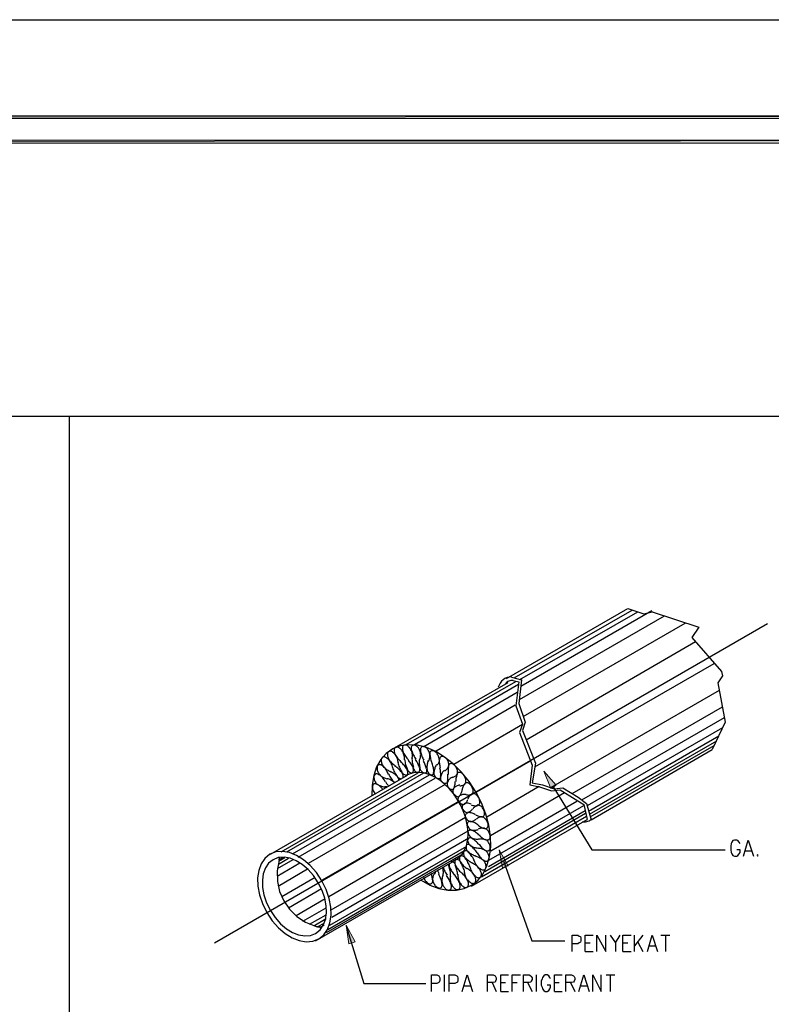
# Model space of a CAD drawing. Header units: millimetres. Extents: x 0 to 420, y 0 to 297.
# Tile 36 of 39: x 233 to 294, y 216 to 297. Entities that reach past the tile are written whole.
import ezdxf

# ---------------------------------------------------------------- set-up
doc = ezdxf.new("R2010")
doc.units = ezdxf.units.MM
doc.layers.add('FILL_000000', color=7, linetype='Continuous')
doc.layers.add('LINE_000000', color=7, linetype='Continuous')

msp = doc.modelspace()

# ---------------------------------------------------------------- hatches: boundary and pattern name
at = {"layer": 'FILL_000000'}
h = msp.add_hatch(color=7, dxfattribs=at)
h.dxf.hatch_style = 1
h.paths.add_polyline_path([(412.284, 289.052), (17.653, 288.84), (17.399, 289.052), (412.284, 289.052)])
h = msp.add_hatch(color=7, dxfattribs=at)
h.dxf.hatch_style = 1
h.paths.add_polyline_path([(412.073, 288.84), (412.284, 289.052), (17.653, 288.84), (412.073, 288.84)])
h = msp.add_hatch(color=7, dxfattribs=at)
h.dxf.hatch_style = 1
h.paths.add_polyline_path([(363.178, 287.062), (19.643, 286.808), (19.431, 287.062), (363.178, 287.062)])
h = msp.add_hatch(color=7, dxfattribs=at)
h.dxf.hatch_style = 1
h.paths.add_polyline_path([(363.178, 286.808), (363.178, 287.062), (19.643, 286.808), (363.178, 286.808)])
h = msp.add_hatch(color=7, dxfattribs=at)
h.dxf.hatch_style = 1
h.paths.add_polyline_path([(276.225, 233.934), (276.648, 234.188), (275.632, 235.331), (276.225, 233.934)])
h = msp.add_hatch(color=7, dxfattribs=at)
h.dxf.hatch_style = 1
h.paths.add_polyline_path([(272.246, 227.415), (272.711, 227.584), (271.992, 228.896), (272.246, 227.415)])
h = msp.add_hatch(color=7, dxfattribs=at)
h.dxf.hatch_style = 1
h.paths.add_polyline_path([(259.673, 221.192), (260.181, 221.361), (259.461, 222.716), (259.673, 221.192)])

# ---------------------------------------------------------------- linework, layer by layer
at = {"layer": 'LINE_000000', "lineweight": 25}
for p, q in [((236.77, 264.414), (236.77, 34.417)), ((272.584, 242.951), (282.533, 248.666)), ((273.219, 242.993), (282.871, 248.539)), ((273.643, 241.215), (285.538, 248.073)), ((273.685, 242.866), (283.337, 248.412)), ((273.77, 242.316), (284.48, 248.497)), ((284.522, 248.412), (288.332, 247.142)), ((248.666, 221.276), (293.963, 247.438)), ((273.939, 239.818), (287.232, 247.481)), ((288.332, 247.142), (287.782, 246.295)), ((287.782, 246.295), (290.195, 243.501)), ((274.193, 237.913), (288.078, 245.957)), ((274.913, 235.712), (289.602, 244.179)), ((273.008, 243.036), (273.812, 242.824)), ((263.229, 237.151), (272.711, 242.612)), ((264.372, 237.532), (273.346, 242.697)), ((265.049, 237.532), (273.558, 242.485)), ((273.135, 242.782), (273.6, 242.655)), ((273.6, 242.655), (273.346, 240.707)), ((273.812, 242.824), (273.6, 240.877)), ((265.811, 237.363), (273.473, 241.808)), ((276.225, 234.019), (290.026, 241.977)), ((266.827, 237.024), (273.304, 240.792)), ((273.6, 240.877), (274.108, 239.353)), ((277.961, 233.511), (290.28, 240.623)), ((278.765, 233.003), (290.449, 239.734)), ((268.266, 235.924), (273.897, 239.183)), ((274.108, 239.353), (273.897, 238.675)), ((279.231, 232.537), (290.322, 238.929)), ((273.643, 238.506), (274.701, 235.839)), ((273.897, 238.675), (274.955, 236.008)), ((279.315, 232.071), (289.983, 238.252)), ((279.4, 231.817), (289.814, 237.829)), ((279.442, 231.606), (289.602, 237.448)), ((279.527, 231.352), (289.433, 237.109)), ((270.129, 233.638), (274.532, 236.178)), ((274.955, 236.008), (274.701, 234.4)), ((264.456, 234.992), (253.238, 228.515)), ((254.127, 228.727), (265.345, 235.204)), ((254.593, 228.727), (265.811, 235.204)), ((255.058, 228.558), (266.277, 235.035)), ((255.524, 228.304), (266.742, 234.781)), ((256.371, 227.796), (267.589, 234.273)), ((270.976, 231.606), (275.251, 234.103)), ((274.701, 234.4), (275.548, 234.23)), ((275.294, 234.061), (276.267, 233.722)), ((275.548, 234.23), (276.479, 233.892)), ((276.394, 234.103), (279.569, 228.896)), ((271.272, 230.082), (277.326, 233.595)), ((276.267, 233.722), (276.987, 233.807)), ((276.479, 233.892), (277.199, 233.976)), ((276.987, 233.807), (278.215, 233.045)), ((277.199, 233.976), (278.469, 233.214)), ((278.469, 233.214), (279.146, 232.706)), ((257.514, 226.441), (268.732, 232.918)), ((271.145, 228.05), (278.934, 232.537)), ((271.314, 228.812), (278.342, 232.876)), ((279.146, 232.706), (279.527, 231.352)), ((270.552, 226.695), (279.146, 231.648)), ((270.806, 227.118), (279.061, 231.902)), ((271.103, 227.542), (279.019, 232.114)), ((258.022, 225.086), (269.24, 231.563)), ((269.706, 225.933), (279.188, 231.394)), ((258.233, 223.986), (269.452, 230.463)), ((258.106, 222.716), (269.325, 229.193)), ((258.276, 223.393), (269.494, 229.87)), ((257.852, 222.123), (269.071, 228.6)), ((257.937, 222.377), (269.155, 228.854)), ((279.569, 228.896), (290.491, 228.896)), ((292.142, 228.812), (292.65, 228.812)), ((253.788, 226.737), (255.651, 227.838)), ((253.831, 227.372), (255.101, 228.092)), ((253.915, 227.965), (254.423, 228.261)), ((253.915, 227.711), (254.72, 228.219)), ((254, 228.092), (254.296, 228.304)), ((268.139, 227.88), (256.921, 221.403)), ((272.33, 228.007), (274.659, 221.446)), ((253.873, 225.933), (256.286, 227.33)), ((254.169, 225.086), (256.921, 226.653)), ((254.72, 224.155), (257.429, 225.721)), ((255.355, 223.52), (257.725, 224.917)), ((255.905, 223.054), (257.81, 224.155)), ((256.455, 222.8), (257.81, 223.562)), ((256.794, 222.673), (257.81, 223.266)), ((257.09, 222.589), (257.683, 222.927)), ((257.302, 222.546), (257.641, 222.758)), ((283.083, 220.557), (283.083, 221.911)), ((283.76, 221.911), (283.083, 221.022)), ((285.242, 221.911), (285.962, 221.911)), ((285.623, 221.911), (285.623, 220.557)), ((274.659, 221.446), (277.368, 221.446)), ((279.019, 221.276), (279.442, 221.276)), ((281.517, 221.276), (281.517, 220.557)), ((282.109, 221.276), (282.533, 221.276)), ((283.337, 221.319), (283.76, 220.557)), ((279.019, 220.557), (279.696, 220.557)), ((282.109, 220.557), (282.787, 220.557)), ((284.268, 221.022), (284.776, 221.022)), ((267.504, 217.297), (267.504, 218.652)), ((271.399, 218.017), (271.738, 217.297)), ((272.119, 218.017), (272.5, 218.017)), ((273.05, 218.017), (273.473, 218.017)), ((274.32, 218.017), (274.701, 217.297)), ((275.04, 217.297), (275.04, 218.652)), ((276.521, 218.017), (276.902, 218.017)), ((277.834, 218.017), (278.172, 217.297)), ((280.755, 218.652), (281.474, 218.652)), ((281.093, 218.652), (281.093, 217.297)), ((269.113, 217.763), (269.621, 217.763)), ((272.119, 217.297), (272.754, 217.297)), ((276.521, 217.297), (277.156, 217.297)), ((278.68, 217.763), (279.188, 217.763))]:
    msp.add_line(p, q, dxfattribs=at)
for points in [[(0.212, 0), (0.212, 296.926), (420.158, 296.926), (420.158, 0), (0.212, 0)], [(48.006, 264.414), (48.006, 34.417), (331.174, 34.417), (331.174, 264.414), (48.006, 264.414)], [(48.006, 264.414), (48.006, 34.417), (331.174, 34.417), (331.174, 264.414), (48.006, 264.414)], [(252.952, 223.763), (253.401, 223.092), (253.907, 222.517), (254.455, 222.049), (255.026, 221.695), (255.604, 221.464), (256.172, 221.366), (256.712, 221.409), (257.207, 221.601), (257.62, 221.933), (257.927, 222.379), (258.126, 222.92), (258.215, 223.536), (258.194, 224.207), (258.063, 224.916), (257.819, 225.642), (257.461, 226.367), (257.012, 227.039), (256.506, 227.613), (255.958, 228.082), (255.387, 228.435), (254.809, 228.666), (254.241, 228.764), (253.701, 228.722), (253.206, 228.53), (252.793, 228.197), (252.486, 227.751), (252.287, 227.21), (252.198, 226.595), (252.219, 225.923), (252.35, 225.214), (252.594, 224.488), (252.952, 223.763)], [(253.245, 223.933), (253.637, 223.346), (254.079, 222.844), (254.556, 222.435), (255.054, 222.126), (255.558, 221.924), (256.052, 221.837), (256.522, 221.874), (256.953, 222.041), (257.312, 222.33), (257.579, 222.719), (257.751, 223.19), (257.828, 223.727), (257.809, 224.313), (257.693, 224.931), (257.48, 225.565), (257.168, 226.197), (256.776, 226.784), (256.334, 227.286), (255.857, 227.695), (255.359, 228.005), (254.855, 228.206), (254.361, 228.293), (253.891, 228.257), (253.46, 228.09), (253.101, 227.8), (252.834, 227.411), (252.662, 226.94), (252.585, 226.403), (252.604, 225.817), (252.72, 225.199), (252.933, 224.565), (253.245, 223.933)]]:
    msp.add_lwpolyline(points, close=True, dxfattribs=at)
at = {"layer": 'LINE_000000', "lineweight": 0}
for points in [[(412.284, 289.052), (17.653, 288.84), (17.399, 289.052), (412.284, 289.052)], [(412.073, 288.84), (412.284, 289.052), (17.653, 288.84), (412.073, 288.84)], [(363.178, 287.062), (19.643, 286.808), (19.431, 287.062), (363.178, 287.062)], [(363.178, 286.808), (363.178, 287.062), (19.643, 286.808), (363.178, 286.808)], [(276.225, 233.934), (276.648, 234.188), (275.632, 235.331), (276.225, 233.934)], [(272.246, 227.415), (272.711, 227.584), (271.992, 228.896), (272.246, 227.415)], [(259.673, 221.192), (260.181, 221.361), (259.461, 222.716), (259.673, 221.192)]]:
    msp.add_lwpolyline(points, close=True, dxfattribs=at)
at = {"layer": 'LINE_000000', "lineweight": 25}
for points in [[(282.533, 248.666), (283.845, 248.243), (284.522, 248.412)], [(272.995, 243.077), (272.807, 243.057), (272.629, 243.007), (272.463, 242.931), (272.311, 242.831), (272.177, 242.708), (272.063, 242.565), (271.973, 242.403), (271.907, 242.226)], [(290.195, 243.501), (290.28, 243.163), (289.899, 242.57)], [(273.122, 242.78), (273.033, 242.781), (272.947, 242.772), (272.862, 242.753), (272.78, 242.725), (272.701, 242.689), (272.627, 242.644), (272.558, 242.59), (272.495, 242.529)], [(289.899, 242.57), (290.491, 239.353), (289.433, 237.109)], [(273.346, 240.707), (273.897, 239.183), (273.643, 238.506)], [(265.536, 226.442), (266.301, 226.015), (267.055, 225.731), (267.787, 225.587), (268.482, 225.583), (269.13, 225.718), (269.718, 225.99), (270.233, 226.398), (270.664, 226.941), (270.989, 227.598), (271.197, 228.339), (271.29, 229.149), (271.269, 230.009), (271.135, 230.906), (270.89, 231.822), (270.536, 232.741), (270.073, 233.648), (269.519, 234.502), (268.9, 235.269), (268.229, 235.94), (267.52, 236.504), (266.785, 236.952), (266.038, 237.277), (265.292, 237.467), (264.56, 237.514), (263.874, 237.413), (263.263, 237.171), (262.734, 236.798), (262.293, 236.304), (261.949, 235.699), (261.707, 234.994), (261.576, 234.199), (261.563, 233.323)], [(264.063, 236.936), (264.028, 237.001), (263.989, 237.061), (263.946, 237.117), (263.899, 237.168), (263.85, 237.212), (263.799, 237.25), (263.747, 237.28), (263.694, 237.302), (263.643, 237.315), (263.594, 237.319), (263.549, 237.314), (263.508, 237.3), (263.472, 237.277), (263.44, 237.247), (263.414, 237.208), (263.395, 237.162), (263.382, 237.11), (263.376, 237.053), (263.378, 236.992), (263.387, 236.929), (263.402, 236.864), (263.424, 236.798), (263.452, 236.733), (263.487, 236.668)], [(264.775, 237.022), (264.748, 237.089), (264.715, 237.153), (264.678, 237.214), (264.636, 237.271), (264.59, 237.323), (264.542, 237.369), (264.491, 237.409), (264.438, 237.442), (264.385, 237.466), (264.334, 237.482), (264.285, 237.488), (264.239, 237.485), (264.197, 237.474), (264.159, 237.454), (264.126, 237.426), (264.098, 237.389), (264.076, 237.344), (264.062, 237.294), (264.055, 237.239), (264.054, 237.179), (264.061, 237.117), (264.074, 237.052), (264.095, 236.986), (264.122, 236.919)], [(265.52, 236.937), (265.501, 237.004), (265.476, 237.07), (265.445, 237.135), (265.409, 237.196), (265.368, 237.255), (265.323, 237.308), (265.275, 237.357), (265.224, 237.399), (265.171, 237.434), (265.119, 237.461), (265.068, 237.478), (265.019, 237.487), (264.972, 237.487), (264.928, 237.478), (264.889, 237.461), (264.853, 237.434), (264.824, 237.399), (264.801, 237.357), (264.785, 237.309), (264.776, 237.255), (264.773, 237.197), (264.778, 237.135), (264.79, 237.07), (264.808, 237.003)], [(266.296, 236.728), (266.286, 236.793), (266.269, 236.859), (266.245, 236.925), (266.216, 236.989), (266.182, 237.052), (266.142, 237.111), (266.098, 237.167), (266.05, 237.218), (265.999, 237.262), (265.948, 237.299), (265.896, 237.327), (265.845, 237.347), (265.795, 237.358), (265.747, 237.361), (265.702, 237.355), (265.661, 237.339), (265.624, 237.314), (265.593, 237.282), (265.569, 237.242), (265.551, 237.196), (265.54, 237.144), (265.535, 237.087), (265.538, 237.026), (265.548, 236.96)], [(262.907, 236.288), (262.861, 236.342), (262.813, 236.39), (262.762, 236.43), (262.711, 236.463), (262.66, 236.489), (262.609, 236.506), (262.559, 236.514), (262.511, 236.513), (262.467, 236.503), (262.428, 236.484), (262.394, 236.456), (262.366, 236.421), (262.344, 236.379), (262.329, 236.331), (262.32, 236.276), (262.318, 236.216), (262.324, 236.152), (262.337, 236.087), (262.356, 236.021), (262.381, 235.956), (262.412, 235.892), (262.449, 235.831), (262.491, 235.772), (262.537, 235.718)], [(263.468, 236.678), (263.427, 236.739), (263.382, 236.794), (263.335, 236.843), (263.285, 236.885), (263.234, 236.92), (263.182, 236.948), (263.131, 236.967), (263.08, 236.978), (263.031, 236.98), (262.987, 236.972), (262.947, 236.955), (262.911, 236.931), (262.882, 236.898), (262.858, 236.858), (262.84, 236.811), (262.829, 236.757), (262.826, 236.698), (262.83, 236.635), (262.84, 236.571), (262.858, 236.506), (262.881, 236.441), (262.911, 236.376), (262.946, 236.313), (262.987, 236.253)], [(263.726, 236.022), (263.714, 236.108), (263.697, 236.194), (263.674, 236.281), (263.646, 236.368), (263.613, 236.454), (263.576, 236.539), (263.534, 236.623), (263.487, 236.706)], [(263.493, 236.659), (263.545, 236.577), (263.601, 236.497), (263.659, 236.42), (263.719, 236.345), (263.782, 236.274), (263.847, 236.207), (263.914, 236.142), (263.982, 236.081)], [(264.241, 236.261), (264.242, 236.342), (264.236, 236.426), (264.226, 236.511), (264.209, 236.597), (264.188, 236.683), (264.161, 236.77), (264.13, 236.857), (264.093, 236.943)], [(264.117, 236.916), (264.16, 236.828), (264.206, 236.742), (264.255, 236.658), (264.308, 236.576), (264.363, 236.496), (264.421, 236.419), (264.482, 236.345), (264.545, 236.274)], [(264.856, 236.386), (264.868, 236.461), (264.876, 236.539), (264.877, 236.619), (264.873, 236.702), (264.864, 236.786), (264.849, 236.872), (264.829, 236.959), (264.803, 237.047)], [(264.815, 237.013), (264.847, 236.923), (264.882, 236.834), (264.922, 236.745), (264.964, 236.658), (265.011, 236.572), (265.06, 236.488), (265.113, 236.406), (265.168, 236.326)], [(264.848, 236.417), (264.844, 236.33), (264.845, 236.241), (264.851, 236.149), (264.862, 236.056), (264.879, 235.962), (264.901, 235.866), (264.928, 235.77), (264.96, 235.674)], [(265.486, 236.319), (265.51, 236.385), (265.53, 236.454), (265.543, 236.528), (265.552, 236.605), (265.555, 236.684), (265.552, 236.766), (265.544, 236.851), (265.53, 236.937)], [(265.547, 236.944), (265.567, 236.854), (265.591, 236.763), (265.619, 236.673), (265.651, 236.584), (265.687, 236.494), (265.726, 236.406), (265.769, 236.319), (265.816, 236.232)], [(266.175, 236.148), (266.211, 236.203), (266.241, 236.262), (266.267, 236.326), (266.287, 236.395), (266.302, 236.467), (266.312, 236.543), (266.316, 236.623), (266.315, 236.705)], [(267.06, 236.311), (267.059, 236.373), (267.051, 236.436), (267.036, 236.502), (267.015, 236.567), (266.987, 236.632), (266.954, 236.695), (266.916, 236.756), (266.872, 236.814), (266.825, 236.867), (266.775, 236.912), (266.724, 236.95), (266.673, 236.981), (266.622, 237.003), (266.571, 237.017), (266.522, 237.022), (266.476, 237.018), (266.433, 237.005), (266.395, 236.983), (266.363, 236.953), (266.337, 236.916), (266.318, 236.872), (266.304, 236.821), (266.298, 236.765), (266.299, 236.703)], [(266.317, 236.699), (266.324, 236.612), (266.336, 236.524), (266.352, 236.435), (266.372, 236.345), (266.396, 236.255), (266.424, 236.165), (266.456, 236.075), (266.492, 235.985)], [(267.855, 235.774), (267.863, 235.83), (267.864, 235.89), (267.858, 235.952), (267.845, 236.017), (267.826, 236.082), (267.8, 236.148), (267.768, 236.212), (267.731, 236.275), (267.688, 236.334), (267.642, 236.387), (267.594, 236.434), (267.544, 236.474), (267.492, 236.507), (267.441, 236.532), (267.389, 236.549), (267.339, 236.556), (267.292, 236.555), (267.248, 236.544), (267.21, 236.525), (267.176, 236.497), (267.149, 236.462), (267.127, 236.42), (267.112, 236.37), (267.103, 236.314)], [(262.51, 235.72), (262.46, 235.767), (262.409, 235.806), (262.357, 235.837), (262.306, 235.86), (262.256, 235.874), (262.207, 235.879), (262.161, 235.876), (262.118, 235.863), (262.079, 235.842), (262.047, 235.812), (262.02, 235.775), (262, 235.731), (261.987, 235.681), (261.98, 235.625), (261.98, 235.565), (261.988, 235.5), (262.003, 235.434), (262.024, 235.368), (262.051, 235.302), (262.084, 235.239), (262.122, 235.179), (262.164, 235.122), (262.211, 235.07), (262.261, 235.023)], [(262.912, 235.096), (262.876, 235.183), (262.836, 235.268), (262.792, 235.351), (262.744, 235.431), (262.692, 235.509), (262.636, 235.583), (262.577, 235.654), (262.514, 235.721)], [(262.533, 235.7), (262.6, 235.635), (262.669, 235.574), (262.739, 235.518), (262.809, 235.466), (262.881, 235.418), (262.954, 235.374), (263.027, 235.335), (263.1, 235.301)], [(263.269, 235.622), (263.245, 235.709), (263.215, 235.796), (263.181, 235.882), (263.143, 235.967), (263.1, 236.05), (263.052, 236.131), (263.001, 236.21), (262.945, 236.286)], [(262.981, 236.251), (263.041, 236.177), (263.104, 236.105), (263.169, 236.038), (263.236, 235.973), (263.304, 235.913), (263.374, 235.856), (263.445, 235.804), (263.517, 235.756)], [(263.252, 235.633), (263.286, 235.536), (263.326, 235.441), (263.37, 235.347), (263.418, 235.256), (263.47, 235.166), (263.526, 235.078), (263.586, 234.993), (263.649, 234.912)], [(263.988, 235.252), (263.931, 235.325), (263.871, 235.394), (263.81, 235.46), (263.746, 235.522), (263.681, 235.581), (263.615, 235.635), (263.547, 235.686), (263.478, 235.732)], [(263.694, 236.043), (263.717, 235.947), (263.744, 235.851), (263.776, 235.755), (263.813, 235.66), (263.854, 235.566), (263.9, 235.473), (263.951, 235.381), (264.005, 235.292)], [(264.434, 235.496), (264.385, 235.575), (264.333, 235.652), (264.278, 235.727), (264.221, 235.798), (264.161, 235.867), (264.099, 235.932), (264.036, 235.994), (263.97, 236.053)], [(264.254, 236.279), (264.263, 236.186), (264.278, 236.092), (264.297, 235.997), (264.322, 235.901), (264.351, 235.805), (264.386, 235.709), (264.425, 235.614), (264.469, 235.52)], [(264.94, 235.638), (264.9, 235.722), (264.856, 235.805), (264.81, 235.886), (264.76, 235.965), (264.708, 236.041), (264.653, 236.115), (264.595, 236.187), (264.535, 236.255)], [(264.846, 235.21), (264.89, 235.235), (264.925, 235.272), (264.951, 235.319), (264.967, 235.375), (264.973, 235.438), (264.968, 235.507), (264.954, 235.58), (264.928, 235.655)], [(264.942, 235.616), (264.965, 235.542), (264.999, 235.473), (265.04, 235.41), (265.088, 235.354), (265.142, 235.307), (265.199, 235.27), (265.259, 235.245), (265.319, 235.232)], [(265.458, 235.645), (265.428, 235.731), (265.395, 235.817), (265.359, 235.902), (265.318, 235.985), (265.275, 236.068), (265.228, 236.148), (265.178, 236.227), (265.125, 236.304)], [(265.306, 235.241), (265.357, 235.253), (265.399, 235.279), (265.434, 235.316), (265.459, 235.363), (265.475, 235.418), (265.481, 235.482), (265.476, 235.552), (265.461, 235.627)], [(265.476, 236.367), (265.458, 236.289), (265.445, 236.207), (265.438, 236.122), (265.436, 236.034), (265.439, 235.943), (265.448, 235.851), (265.462, 235.757), (265.482, 235.661)], [(265.48, 235.638), (265.494, 235.565), (265.518, 235.493), (265.552, 235.426), (265.594, 235.363), (265.642, 235.308), (265.696, 235.261), (265.755, 235.225), (265.816, 235.2)], [(266.028, 235.523), (266.01, 235.609), (265.988, 235.695), (265.963, 235.782), (265.933, 235.867), (265.899, 235.953), (265.862, 236.038), (265.822, 236.121), (265.778, 236.204)], [(266.179, 236.206), (266.148, 236.139), (266.122, 236.067), (266.102, 235.991), (266.086, 235.911), (266.076, 235.828), (266.071, 235.741), (266.072, 235.652), (266.078, 235.56)], [(266.649, 235.281), (266.643, 235.364), (266.633, 235.448), (266.619, 235.533), (266.601, 235.619), (266.579, 235.705), (266.552, 235.791), (266.522, 235.877), (266.488, 235.963)], [(266.87, 235.887), (266.827, 235.833), (266.789, 235.773), (266.756, 235.708), (266.727, 235.639), (266.704, 235.565), (266.686, 235.487), (266.673, 235.405), (266.666, 235.32)], [(266.883, 235.835), (266.929, 235.877), (266.97, 235.924), (267.007, 235.978), (267.039, 236.036), (267.066, 236.099), (267.087, 236.166), (267.104, 236.238), (267.115, 236.314)], [(267.082, 236.313), (267.077, 236.232), (267.076, 236.148), (267.079, 236.063), (267.086, 235.976), (267.098, 235.888), (267.114, 235.799), (267.134, 235.709), (267.158, 235.619)], [(267.528, 235.383), (267.583, 235.411), (267.634, 235.445), (267.68, 235.485), (267.723, 235.531), (267.76, 235.583), (267.794, 235.64), (267.822, 235.702), (267.845, 235.769)], [(267.843, 235.737), (267.825, 235.663), (267.811, 235.587), (267.802, 235.508), (267.797, 235.427), (267.795, 235.343), (267.799, 235.258), (267.806, 235.171), (267.818, 235.083)], [(268.554, 235.12), (268.571, 235.168), (268.581, 235.222), (268.584, 235.28), (268.58, 235.341), (268.57, 235.405), (268.552, 235.471), (268.528, 235.537), (268.497, 235.603), (268.46, 235.667), (268.42, 235.726), (268.375, 235.78), (268.328, 235.829), (268.278, 235.871), (268.227, 235.906), (268.175, 235.933), (268.122, 235.952), (268.072, 235.963), (268.024, 235.963), (267.98, 235.955), (267.94, 235.939), (267.905, 235.913), (267.876, 235.88), (267.852, 235.839), (267.835, 235.791)], [(274.701, 235.839), (274.489, 234.23), (275.294, 234.061)], [(262.193, 235.016), (262.141, 235.053), (262.088, 235.082), (262.037, 235.103), (261.987, 235.114), (261.939, 235.117), (261.895, 235.112), (261.853, 235.097), (261.816, 235.073), (261.785, 235.04), (261.76, 235.001), (261.742, 234.955), (261.73, 234.903), (261.725, 234.846), (261.728, 234.786), (261.737, 234.721), (261.753, 234.655), (261.777, 234.587), (261.806, 234.522), (261.841, 234.459), (261.88, 234.4), (261.923, 234.344), (261.97, 234.294), (262.02, 234.25), (262.072, 234.213)], [(262.657, 234.483), (262.612, 234.566), (262.562, 234.646), (262.509, 234.723), (262.452, 234.796), (262.393, 234.866), (262.33, 234.931), (262.265, 234.993), (262.198, 235.049)], [(262.23, 235.011), (262.301, 234.958), (262.373, 234.91), (262.445, 234.866), (262.518, 234.828), (262.591, 234.794), (262.664, 234.765), (262.737, 234.74), (262.81, 234.721)], [(262.924, 235.097), (262.971, 235.003), (263.021, 234.912), (263.076, 234.823), (263.133, 234.737), (263.195, 234.654), (263.259, 234.575), (263.326, 234.5), (263.397, 234.428)], [(263.647, 234.902), (263.584, 234.965), (263.519, 235.024), (263.453, 235.079), (263.385, 235.13), (263.317, 235.177), (263.248, 235.219), (263.178, 235.257), (263.108, 235.29)], [(263.769, 234.647), (263.758, 234.684), (263.745, 234.72), (263.729, 234.756), (263.712, 234.791), (263.692, 234.825), (263.671, 234.858), (263.648, 234.89), (263.623, 234.92)], [(263.63, 234.919), (263.659, 234.882), (263.689, 234.848), (263.722, 234.817), (263.756, 234.79), (263.791, 234.768), (263.827, 234.75), (263.864, 234.736), (263.9, 234.727)], [(264.111, 234.79), (264.122, 234.839), (264.126, 234.892), (264.123, 234.949), (264.113, 235.007), (264.096, 235.066), (264.073, 235.126), (264.044, 235.184), (264.009, 235.241)], [(264.017, 235.275), (264.059, 235.208), (264.107, 235.15), (264.16, 235.101), (264.217, 235.063), (264.275, 235.036), (264.334, 235.022), (264.39, 235.021), (264.444, 235.035)], [(264.422, 235.022), (264.458, 235.059), (264.485, 235.107), (264.501, 235.163), (264.507, 235.226), (264.503, 235.294), (264.489, 235.366), (264.464, 235.439), (264.43, 235.513)], [(268.08, 227.926), (268.414, 228.071), (268.705, 228.279), (268.951, 228.546), (269.15, 228.867), (269.299, 229.236), (269.395, 229.65), (269.437, 230.103), (269.422, 230.589), (269.349, 231.095), (269.221, 231.601), (269.043, 232.102), (268.818, 232.591), (268.549, 233.06), (268.239, 233.504), (267.893, 233.915), (267.514, 234.286), (267.113, 234.604), (266.706, 234.859), (266.296, 235.051), (265.891, 235.178), (265.496, 235.238), (265.116, 235.231), (264.757, 235.154), (264.425, 235.007)], [(264.454, 235.508), (264.487, 235.437), (264.529, 235.372), (264.577, 235.315), (264.63, 235.267), (264.687, 235.23), (264.745, 235.204), (264.804, 235.191), (264.862, 235.192)], [(265.846, 235.199), (265.902, 235.199), (265.951, 235.212), (265.993, 235.237), (266.027, 235.274), (266.052, 235.321), (266.068, 235.377), (266.073, 235.442), (266.068, 235.514)], [(266.071, 235.532), (266.074, 235.461), (266.088, 235.389), (266.113, 235.319), (266.147, 235.252), (266.189, 235.19), (266.239, 235.135), (266.294, 235.088), (266.354, 235.052)], [(266.341, 235.043), (266.4, 235.03), (266.454, 235.03), (266.502, 235.043), (266.544, 235.068), (266.577, 235.105), (266.603, 235.153), (266.618, 235.21), (266.624, 235.277)], [(266.629, 235.294), (266.621, 235.227), (266.625, 235.158), (266.64, 235.087), (266.666, 235.018), (266.7, 234.951), (266.743, 234.889), (266.794, 234.834), (266.851, 234.787)], [(266.877, 234.772), (266.937, 234.746), (266.994, 234.733), (267.048, 234.734), (267.095, 234.747), (267.137, 234.772), (267.171, 234.809), (267.196, 234.858), (267.212, 234.917)], [(267.193, 234.926), (267.199, 235.003), (267.201, 235.083), (267.199, 235.164), (267.193, 235.246), (267.182, 235.33), (267.168, 235.415), (267.149, 235.501), (267.126, 235.588)], [(267.196, 234.923), (267.178, 234.863), (267.171, 234.798), (267.176, 234.729), (267.192, 234.659), (267.218, 234.59), (267.253, 234.523), (267.298, 234.46), (267.351, 234.404)], [(267.504, 235.406), (267.45, 235.366), (267.401, 235.32), (267.356, 235.269), (267.316, 235.212), (267.28, 235.15), (267.25, 235.083), (267.224, 235.011), (267.203, 234.935)], [(267.743, 234.464), (267.762, 234.534), (267.776, 234.606), (267.786, 234.681), (267.792, 234.758), (267.794, 234.837), (267.791, 234.918), (267.784, 235.001), (267.773, 235.086)], [(268.161, 234.843), (268.099, 234.819), (268.04, 234.789), (267.985, 234.752), (267.934, 234.71), (267.887, 234.661), (267.844, 234.607), (267.806, 234.548), (267.773, 234.483)], [(268.157, 234.836), (268.219, 234.849), (268.277, 234.869), (268.332, 234.896), (268.384, 234.928), (268.431, 234.967), (268.475, 235.012), (268.514, 235.062), (268.548, 235.119)], [(268.556, 235.09), (268.526, 235.026), (268.5, 234.959), (268.478, 234.889), (268.46, 234.816), (268.446, 234.74), (268.437, 234.661), (268.431, 234.579), (268.43, 234.496)], [(269.2, 234.349), (269.226, 234.389), (269.245, 234.435), (269.257, 234.487), (269.262, 234.543), (269.26, 234.603), (269.251, 234.667), (269.235, 234.733), (269.212, 234.8), (269.183, 234.866), (269.148, 234.93), (269.109, 234.99), (269.066, 235.045), (269.019, 235.095), (268.97, 235.14), (268.919, 235.177), (268.866, 235.207), (268.813, 235.229), (268.762, 235.241), (268.714, 235.244), (268.67, 235.239), (268.629, 235.225), (268.592, 235.202), (268.561, 235.171), (268.535, 235.131)], [(262, 234.257), (261.932, 234.291), (261.867, 234.309), (261.806, 234.313), (261.751, 234.302), (261.702, 234.278), (261.661, 234.24), (261.63, 234.19), (261.608, 234.126), (261.599, 234.054), (261.601, 233.976), (261.615, 233.894), (261.639, 233.811), (261.673, 233.729), (261.717, 233.649), (261.769, 233.574), (261.829, 233.504)], [(262.439, 233.87), (262.39, 233.931), (262.339, 233.989), (262.286, 234.044), (262.231, 234.096), (262.175, 234.144), (262.118, 234.188), (262.06, 234.229), (262.001, 234.265)], [(262.063, 234.232), (262.137, 234.193), (262.21, 234.159), (262.283, 234.13), (262.356, 234.106), (262.428, 234.087), (262.499, 234.073), (262.57, 234.064), (262.639, 234.061)], [(262.775, 234.055), (262.756, 234.059), (262.738, 234.061), (262.719, 234.064), (262.701, 234.066), (262.682, 234.068), (262.664, 234.069), (262.646, 234.07), (262.628, 234.07)], [(262.668, 234.485), (262.697, 234.438), (262.728, 234.391), (262.76, 234.345), (262.793, 234.3), (262.827, 234.256), (262.862, 234.213), (262.897, 234.172), (262.934, 234.131)], [(263.376, 234.438), (263.308, 234.49), (263.24, 234.537), (263.17, 234.58), (263.101, 234.618), (263.031, 234.652), (262.961, 234.68), (262.892, 234.704), (262.822, 234.723)], [(263.393, 234.39), (263.389, 234.394), (263.385, 234.399), (263.381, 234.403), (263.377, 234.407), (263.373, 234.411), (263.368, 234.415), (263.364, 234.419), (263.36, 234.423)], [(263.377, 234.442), (263.381, 234.437), (263.385, 234.433), (263.389, 234.429), (263.393, 234.425), (263.397, 234.421), (263.401, 234.417), (263.405, 234.413), (263.409, 234.409)], [(267.371, 234.428), (267.431, 234.389), (267.49, 234.364), (267.546, 234.352), (267.599, 234.353), (267.646, 234.366), (267.688, 234.392), (267.722, 234.43), (267.748, 234.48)], [(267.772, 234.46), (267.743, 234.408), (267.727, 234.349), (267.722, 234.285), (267.727, 234.216), (267.744, 234.146), (267.771, 234.077), (267.807, 234.009), (267.854, 233.945)], [(268.261, 233.945), (268.29, 234.004), (268.316, 234.067), (268.338, 234.133), (268.356, 234.203), (268.37, 234.275), (268.38, 234.35), (268.385, 234.428), (268.386, 234.508)], [(268.754, 234.197), (268.684, 234.189), (268.618, 234.175), (268.554, 234.155), (268.494, 234.128), (268.437, 234.095), (268.384, 234.055), (268.334, 234.01), (268.289, 233.958)], [(268.773, 234.154), (268.84, 234.152), (268.904, 234.157), (268.966, 234.168), (269.026, 234.186), (269.081, 234.211), (269.134, 234.242), (269.183, 234.28), (269.227, 234.324)], [(269.176, 234.323), (269.135, 234.272), (269.097, 234.217), (269.064, 234.158), (269.034, 234.095), (269.008, 234.028), (268.986, 233.958), (268.968, 233.884), (268.954, 233.808)], [(269.752, 233.464), (269.785, 233.493), (269.812, 233.531), (269.833, 233.574), (269.846, 233.624), (269.853, 233.679), (269.854, 233.739), (269.847, 233.802), (269.832, 233.869), (269.811, 233.936), (269.784, 234.002), (269.751, 234.066), (269.714, 234.126), (269.672, 234.183), (269.626, 234.235), (269.577, 234.281), (269.525, 234.321), (269.472, 234.354), (269.42, 234.377), (269.369, 234.392), (269.321, 234.398), (269.275, 234.395), (269.233, 234.383), (269.195, 234.362), (269.161, 234.333)], [(267.867, 233.966), (267.925, 233.917), (267.983, 233.88), (268.041, 233.856), (268.097, 233.844), (268.15, 233.845), (268.198, 233.858), (268.239, 233.885), (268.274, 233.925)], [(268.271, 233.903), (268.233, 233.862), (268.207, 233.811), (268.192, 233.752), (268.187, 233.688), (268.194, 233.619), (268.211, 233.548), (268.239, 233.478), (268.278, 233.409)], [(268.325, 233.428), (268.378, 233.37), (268.435, 233.323), (268.492, 233.287), (268.55, 233.263), (268.606, 233.251), (268.659, 233.252), (268.707, 233.266), (268.75, 233.294)], [(268.734, 233.294), (268.689, 233.264), (268.654, 233.223), (268.629, 233.172), (268.615, 233.113), (268.611, 233.048), (268.618, 232.979), (268.637, 232.907), (268.667, 232.834)], [(268.746, 233.331), (268.787, 233.379), (268.824, 233.43), (268.857, 233.486), (268.886, 233.545), (268.912, 233.609), (268.933, 233.675), (268.951, 233.745), (268.964, 233.818)], [(269.276, 233.424), (269.201, 233.433), (269.129, 233.436), (269.058, 233.432), (268.99, 233.421), (268.925, 233.404), (268.863, 233.381), (268.804, 233.351), (268.749, 233.314)], [(269.253, 233.421), (269.324, 233.404), (269.392, 233.393), (269.459, 233.39), (269.524, 233.393), (269.587, 233.403), (269.646, 233.419), (269.703, 233.443), (269.757, 233.473)], [(269.742, 233.475), (269.691, 233.438), (269.643, 233.396), (269.599, 233.349), (269.558, 233.298), (269.52, 233.243), (269.487, 233.184), (269.457, 233.12), (269.431, 233.053)], [(270.253, 232.55), (270.293, 232.568), (270.327, 232.595), (270.355, 232.63), (270.378, 232.672), (270.393, 232.72), (270.403, 232.774), (270.405, 232.833), (270.399, 232.897), (270.387, 232.963), (270.368, 233.029), (270.343, 233.094), (270.312, 233.158), (270.275, 233.22), (270.234, 233.278), (270.189, 233.332), (270.14, 233.381), (270.089, 233.423), (270.037, 233.457), (269.985, 233.482), (269.934, 233.499), (269.885, 233.508), (269.838, 233.508), (269.794, 233.498), (269.754, 233.48)], [(268.703, 232.856), (268.751, 232.79), (268.804, 232.733), (268.859, 232.687), (268.916, 232.652), (268.974, 232.628), (269.03, 232.616), (269.084, 232.617), (269.133, 232.633)], [(269.119, 232.632), (269.067, 232.614), (269.024, 232.583), (268.99, 232.542), (268.966, 232.49), (268.953, 232.431), (268.95, 232.365), (268.958, 232.295), (268.978, 232.221)], [(269.679, 232.652), (269.602, 232.678), (269.526, 232.697), (269.451, 232.71), (269.378, 232.716), (269.306, 232.715), (269.237, 232.708), (269.17, 232.694), (269.106, 232.674)], [(269.12, 232.627), (269.169, 232.662), (269.216, 232.7), (269.259, 232.744), (269.299, 232.791), (269.335, 232.843), (269.368, 232.899), (269.397, 232.959), (269.422, 233.023)], [(269.688, 232.594), (269.759, 232.562), (269.83, 232.537), (269.9, 232.518), (269.968, 232.506), (270.036, 232.501), (270.101, 232.502), (270.165, 232.511), (270.226, 232.526)], [(270.208, 232.541), (270.149, 232.519), (270.092, 232.491), (270.038, 232.459), (269.987, 232.421), (269.94, 232.379), (269.895, 232.333), (269.854, 232.282), (269.816, 232.226)], [(270.577, 231.608), (270.623, 231.615), (270.663, 231.631), (270.699, 231.656), (270.729, 231.688), (270.753, 231.728), (270.771, 231.774), (270.782, 231.827), (270.786, 231.886), (270.782, 231.949), (270.772, 232.013), (270.755, 232.079), (270.732, 232.144), (270.702, 232.208), (270.667, 232.271), (270.627, 232.331), (270.582, 232.387), (270.534, 232.437), (270.484, 232.481), (270.432, 232.516), (270.381, 232.544), (270.33, 232.564), (270.28, 232.575), (270.232, 232.577), (270.186, 232.57)], [(278.215, 233.045), (278.934, 232.622), (279.188, 231.394)], [(269.003, 232.246), (269.044, 232.174), (269.091, 232.11), (269.143, 232.055), (269.199, 232.009), (269.256, 231.974), (269.314, 231.95), (269.371, 231.938), (269.425, 231.941)], [(269.423, 231.917), (269.367, 231.911), (269.317, 231.892), (269.275, 231.861), (269.243, 231.819), (269.219, 231.767), (269.206, 231.707), (269.204, 231.64), (269.214, 231.567)], [(269.226, 231.596), (269.259, 231.522), (269.3, 231.452), (269.346, 231.39), (269.398, 231.335), (269.453, 231.289), (269.511, 231.253), (269.57, 231.23), (269.628, 231.219)], [(270, 231.797), (269.923, 231.838), (269.845, 231.874), (269.768, 231.903), (269.692, 231.926), (269.617, 231.942), (269.543, 231.951), (269.47, 231.954), (269.399, 231.951)], [(269.426, 231.964), (269.484, 231.984), (269.539, 232.009), (269.591, 232.038), (269.64, 232.073), (269.686, 232.112), (269.729, 232.156), (269.769, 232.204), (269.805, 232.257)], [(270.039, 231.798), (270.109, 231.752), (270.18, 231.713), (270.25, 231.68), (270.321, 231.653), (270.391, 231.633), (270.46, 231.619), (270.528, 231.613), (270.594, 231.613)], [(270.569, 231.604), (270.503, 231.597), (270.439, 231.585), (270.377, 231.567), (270.318, 231.545), (270.261, 231.517), (270.207, 231.485), (270.156, 231.447), (270.108, 231.405)], [(270.812, 230.638), (270.861, 230.634), (270.907, 230.639), (270.948, 230.652), (270.985, 230.674), (271.017, 230.704), (271.043, 230.742), (271.063, 230.787), (271.076, 230.839), (271.082, 230.897), (271.08, 230.958), (271.072, 231.021), (271.057, 231.086), (271.035, 231.151), (271.008, 231.216), (270.974, 231.28), (270.934, 231.342), (270.891, 231.399), (270.844, 231.451), (270.794, 231.495), (270.744, 231.533), (270.692, 231.563), (270.641, 231.586), (270.59, 231.599), (270.541, 231.604)], [(269.646, 231.232), (269.586, 231.239), (269.531, 231.233), (269.483, 231.213), (269.442, 231.181), (269.41, 231.138), (269.387, 231.085), (269.375, 231.024), (269.374, 230.954)], [(269.374, 230.948), (269.397, 230.872), (269.43, 230.8), (269.47, 230.731), (269.516, 230.669), (269.568, 230.614), (269.624, 230.568), (269.682, 230.533), (269.742, 230.509)], [(270.234, 230.947), (270.159, 231.003), (270.082, 231.054), (270.005, 231.098), (269.928, 231.137), (269.851, 231.169), (269.774, 231.195), (269.698, 231.215), (269.623, 231.228)], [(269.629, 231.216), (269.693, 231.221), (269.755, 231.231), (269.814, 231.246), (269.871, 231.266), (269.926, 231.292), (269.978, 231.322), (270.027, 231.357), (270.073, 231.397)], [(270.227, 230.945), (270.294, 230.887), (270.362, 230.835), (270.431, 230.789), (270.501, 230.748), (270.572, 230.714), (270.643, 230.685), (270.713, 230.663), (270.783, 230.648)], [(278.775, 231.202), (278.874, 231.186), (278.974, 231.183), (279.072, 231.191), (279.169, 231.21), (279.262, 231.241), (279.351, 231.283), (279.436, 231.336), (279.514, 231.4)], [(269.742, 230.494), (269.681, 230.514), (269.623, 230.52), (269.57, 230.512), (269.522, 230.491), (269.482, 230.459), (269.45, 230.415), (269.428, 230.36), (269.416, 230.296)], [(269.446, 230.34), (269.46, 230.266), (269.483, 230.192), (269.515, 230.121), (269.555, 230.053), (269.602, 229.991), (269.654, 229.936), (269.711, 229.89), (269.771, 229.854)], [(270.332, 230.106), (270.26, 230.175), (270.187, 230.239), (270.113, 230.298), (270.037, 230.351), (269.961, 230.398), (269.884, 230.44), (269.806, 230.476), (269.729, 230.505)], [(269.776, 230.511), (269.844, 230.501), (269.91, 230.496), (269.975, 230.496), (270.039, 230.502), (270.1, 230.513), (270.159, 230.528), (270.216, 230.549), (270.27, 230.575)], [(270.775, 230.662), (270.705, 230.671), (270.635, 230.675), (270.568, 230.673), (270.502, 230.666), (270.438, 230.653), (270.377, 230.636), (270.317, 230.613), (270.26, 230.586)], [(270.34, 230.117), (270.402, 230.049), (270.466, 229.985), (270.532, 229.927), (270.599, 229.874), (270.668, 229.826), (270.738, 229.784), (270.809, 229.748), (270.88, 229.718)], [(270.916, 229.726), (270.968, 229.71), (271.018, 229.703), (271.064, 229.705), (271.106, 229.716), (271.144, 229.735), (271.178, 229.763), (271.206, 229.799), (271.227, 229.843), (271.242, 229.894), (271.25, 229.949), (271.251, 230.009), (271.245, 230.071), (271.231, 230.135), (271.212, 230.201), (271.185, 230.267), (271.153, 230.332), (271.114, 230.395), (271.072, 230.453), (271.027, 230.505), (270.978, 230.552), (270.928, 230.592), (270.877, 230.624), (270.824, 230.649), (270.772, 230.665)], [(269.282, 229.198), (269.274, 229.133), (269.278, 229.064), (269.291, 228.992), (269.315, 228.92), (269.347, 228.849), (269.387, 228.781), (269.435, 228.718), (269.49, 228.661)], [(269.679, 229.24), (269.62, 229.284), (269.561, 229.314), (269.502, 229.33), (269.446, 229.334), (269.394, 229.325), (269.347, 229.302), (269.307, 229.267), (269.275, 229.219)], [(269.401, 229.73), (269.404, 229.659), (269.418, 229.586), (269.441, 229.514), (269.473, 229.443), (269.513, 229.375), (269.56, 229.313), (269.613, 229.257), (269.672, 229.21)], [(269.796, 229.83), (269.735, 229.862), (269.676, 229.88), (269.619, 229.885), (269.566, 229.876), (269.519, 229.855), (269.479, 229.821), (269.448, 229.775), (269.426, 229.718)], [(270.182, 228.641), (270.126, 228.729), (270.066, 228.814), (270.003, 228.895), (269.937, 228.972), (269.868, 229.045), (269.798, 229.114), (269.725, 229.178), (269.65, 229.237)], [(269.671, 229.229), (269.741, 229.19), (269.811, 229.156), (269.881, 229.126), (269.95, 229.102), (270.019, 229.083), (270.088, 229.069), (270.155, 229.06), (270.221, 229.056)], [(270.33, 229.322), (270.265, 229.401), (270.198, 229.477), (270.128, 229.548), (270.056, 229.614), (269.983, 229.675), (269.907, 229.731), (269.831, 229.782), (269.754, 229.827)], [(269.788, 229.849), (269.858, 229.824), (269.927, 229.805), (269.996, 229.79), (270.063, 229.78), (270.129, 229.776), (270.194, 229.777), (270.257, 229.783), (270.318, 229.794)], [(270.864, 229.716), (270.791, 229.741), (270.719, 229.76), (270.647, 229.773), (270.577, 229.782), (270.508, 229.786), (270.441, 229.784), (270.375, 229.777), (270.311, 229.764)], [(270.342, 229.352), (270.396, 229.275), (270.454, 229.202), (270.514, 229.133), (270.577, 229.069), (270.643, 229.009), (270.71, 228.955), (270.779, 228.905), (270.849, 228.862)], [(270.85, 228.87), (270.903, 228.842), (270.954, 228.824), (271.004, 228.815), (271.051, 228.814), (271.094, 228.823), (271.134, 228.84), (271.169, 228.866), (271.199, 228.9), (271.222, 228.942), (271.239, 228.991), (271.249, 229.044), (271.251, 229.102), (271.247, 229.163), (271.236, 229.228), (271.218, 229.294), (271.193, 229.361), (271.162, 229.427), (271.125, 229.489), (271.085, 229.548), (271.04, 229.602), (270.993, 229.65), (270.943, 229.692), (270.891, 229.727), (270.838, 229.754)], [(291.719, 229.404), (291.634, 229.531), (291.55, 229.658), (291.465, 229.701), (291.253, 229.701), (291.126, 229.658), (291.042, 229.531), (290.999, 229.404), (290.957, 229.193), (290.957, 228.896), (290.999, 228.685), (291.042, 228.558), (291.126, 228.431), (291.253, 228.388), (291.465, 228.388), (291.55, 228.431), (291.634, 228.558), (291.719, 228.685), (291.719, 228.896), (291.465, 228.896)], [(292.015, 228.388), (292.396, 229.701), (292.82, 228.388)], [(268.774, 228.366), (268.747, 228.318), (268.73, 228.261), (268.724, 228.198), (268.728, 228.13), (268.742, 228.059), (268.765, 227.986), (268.799, 227.914), (268.841, 227.843)], [(269.219, 228.207), (269.17, 228.268), (269.117, 228.319), (269.06, 228.358), (269.002, 228.385), (268.944, 228.4), (268.888, 228.402), (268.835, 228.39), (268.787, 228.364)], [(269.087, 228.744), (269.069, 228.687), (269.062, 228.623), (269.066, 228.554), (269.08, 228.483), (269.103, 228.411), (269.136, 228.34), (269.177, 228.271), (269.226, 228.206)], [(269.515, 228.685), (269.46, 228.738), (269.403, 228.779), (269.344, 228.807), (269.286, 228.823), (269.23, 228.826), (269.178, 228.815), (269.131, 228.791), (269.091, 228.754)], [(269.968, 227.988), (269.921, 228.081), (269.871, 228.172), (269.816, 228.261), (269.759, 228.347), (269.697, 228.43), (269.633, 228.509), (269.566, 228.585), (269.495, 228.656)], [(269.516, 228.688), (269.584, 228.637), (269.652, 228.589), (269.722, 228.547), (269.791, 228.508), (269.861, 228.475), (269.931, 228.446), (270, 228.423), (270.07, 228.404)], [(270.62, 228.074), (270.549, 228.126), (270.477, 228.174), (270.404, 228.218), (270.332, 228.257), (270.259, 228.291), (270.185, 228.32), (270.113, 228.344), (270.04, 228.363)], [(270.192, 228.644), (270.238, 228.561), (270.288, 228.481), (270.341, 228.404), (270.397, 228.33), (270.457, 228.261), (270.519, 228.195), (270.585, 228.134), (270.652, 228.078)], [(270.829, 228.852), (270.755, 228.891), (270.682, 228.925), (270.609, 228.955), (270.536, 228.979), (270.464, 228.998), (270.393, 229.012), (270.322, 229.02), (270.253, 229.024)], [(270.699, 228.069), (270.751, 228.031), (270.804, 228.002), (270.855, 227.982), (270.905, 227.97), (270.953, 227.967), (270.997, 227.973), (271.039, 227.988), (271.076, 228.012), (271.107, 228.044), (271.132, 228.083), (271.15, 228.129), (271.162, 228.181), (271.167, 228.238), (271.164, 228.299), (271.155, 228.363), (271.139, 228.43), (271.115, 228.497), (271.086, 228.562), (271.051, 228.625), (271.012, 228.685), (270.969, 228.74), (270.922, 228.79), (270.872, 228.834), (270.82, 228.872)], [(293.158, 228.515), (293.116, 228.431), (293.158, 228.388), (293.201, 228.431)], [(253.955, 228.038), (253.8, 227.169), (253.819, 226.313), (254.002, 225.49), (254.336, 224.723), (254.808, 224.033), (255.408, 223.441), (256.123, 222.968), (256.941, 222.637)], [(254.014, 228.307), (254.001, 228.278), (253.988, 228.249), (253.975, 228.219), (253.964, 228.189), (253.953, 228.159), (253.943, 228.129), (253.933, 228.098), (253.924, 228.067)], [(267.908, 227.469), (267.898, 227.504), (267.886, 227.538), (267.871, 227.572), (267.854, 227.606), (267.835, 227.638), (267.814, 227.668), (267.791, 227.698), (267.767, 227.725)], [(267.898, 227.806), (267.887, 227.771), (267.88, 227.733), (267.877, 227.693), (267.878, 227.651), (267.883, 227.608), (267.892, 227.563), (267.905, 227.517), (267.921, 227.471)], [(268.004, 227.917), (268.004, 227.917), (268.004, 227.917), (268.004, 227.917), (268.003, 227.916), (268.003, 227.916), (268.003, 227.916), (268.003, 227.916), (268.003, 227.916)], [(268.438, 227.618), (268.413, 227.675), (268.382, 227.728), (268.346, 227.777), (268.307, 227.821), (268.264, 227.858), (268.218, 227.89), (268.171, 227.914), (268.122, 227.93)], [(268.428, 228.105), (268.391, 228.067), (268.365, 228.02), (268.349, 227.964), (268.343, 227.901), (268.347, 227.833), (268.361, 227.761), (268.385, 227.687), (268.42, 227.613)], [(268.595, 226.848), (268.586, 226.941), (268.572, 227.035), (268.553, 227.13), (268.528, 227.226), (268.498, 227.321), (268.464, 227.417), (268.425, 227.512), (268.381, 227.607)], [(268.415, 227.589), (268.465, 227.509), (268.517, 227.432), (268.572, 227.358), (268.629, 227.286), (268.689, 227.218), (268.75, 227.152), (268.814, 227.09), (268.88, 227.032)], [(268.875, 227.851), (268.833, 227.919), (268.785, 227.977), (268.732, 228.026), (268.675, 228.064), (268.617, 228.091), (268.558, 228.105), (268.502, 228.105), (268.448, 228.092)], [(269.155, 227.083), (269.133, 227.179), (269.106, 227.276), (269.074, 227.371), (269.037, 227.467), (268.995, 227.561), (268.949, 227.654), (268.899, 227.745), (268.845, 227.835)], [(268.862, 227.832), (268.919, 227.76), (268.979, 227.69), (269.04, 227.625), (269.103, 227.562), (269.168, 227.504), (269.235, 227.449), (269.303, 227.398), (269.371, 227.352)], [(269.598, 227.494), (269.563, 227.59), (269.524, 227.685), (269.48, 227.779), (269.432, 227.871), (269.38, 227.961), (269.324, 228.049), (269.264, 228.133), (269.201, 228.215)], [(269.245, 228.225), (269.308, 228.162), (269.373, 228.102), (269.439, 228.047), (269.507, 227.996), (269.575, 227.95), (269.644, 227.907), (269.714, 227.87), (269.784, 227.836)], [(270.316, 227.427), (270.249, 227.492), (270.181, 227.552), (270.111, 227.609), (270.04, 227.661), (269.969, 227.709), (269.896, 227.752), (269.823, 227.791), (269.75, 227.825)], [(269.938, 227.988), (269.973, 227.901), (270.013, 227.817), (270.058, 227.734), (270.106, 227.653), (270.158, 227.576), (270.214, 227.501), (270.273, 227.43), (270.336, 227.363)], [(270.382, 227.406), (270.432, 227.36), (270.483, 227.321), (270.535, 227.29), (270.586, 227.267), (270.636, 227.253), (270.685, 227.247), (270.731, 227.251), (270.774, 227.263), (270.813, 227.285), (270.845, 227.315), (270.872, 227.352), (270.892, 227.396), (270.905, 227.446), (270.912, 227.501), (270.912, 227.562), (270.904, 227.626), (270.889, 227.693), (270.868, 227.759), (270.841, 227.824), (270.808, 227.888), (270.77, 227.948), (270.728, 228.005), (270.681, 228.057), (270.631, 228.104)], [(266.533, 226.428), (266.528, 226.493), (266.52, 226.56), (266.51, 226.627), (266.497, 226.695), (266.482, 226.763), (266.465, 226.831), (266.446, 226.899), (266.424, 226.968)], [(266.675, 226.936), (266.639, 226.882), (266.608, 226.822), (266.583, 226.758), (266.562, 226.689), (266.547, 226.617), (266.538, 226.541), (266.533, 226.462), (266.535, 226.379)], [(266.713, 226.92), (266.726, 226.945), (266.737, 226.971), (266.748, 226.997), (266.758, 227.023), (266.767, 227.05), (266.776, 227.078), (266.783, 227.107), (266.79, 227.136)], [(266.921, 227.248), (266.937, 227.207), (266.954, 227.166), (266.971, 227.124), (266.99, 227.083), (267.009, 227.043), (267.029, 227.002), (267.05, 226.962), (267.072, 226.923)], [(267.302, 226.183), (267.282, 226.273), (267.258, 226.363), (267.23, 226.453), (267.198, 226.543), (267.163, 226.632), (267.124, 226.721), (267.081, 226.808), (267.034, 226.894)], [(267.364, 226.765), (267.339, 226.7), (267.32, 226.63), (267.306, 226.556), (267.298, 226.48), (267.295, 226.4), (267.298, 226.318), (267.306, 226.234), (267.32, 226.147)], [(267.374, 226.76), (267.392, 226.838), (267.404, 226.92), (267.412, 227.005), (267.414, 227.093), (267.41, 227.183), (267.401, 227.276), (267.387, 227.37), (267.368, 227.465)], [(267.381, 227.49), (267.382, 227.486), (267.383, 227.482), (267.384, 227.478), (267.385, 227.474), (267.386, 227.47), (267.387, 227.466), (267.388, 227.462), (267.389, 227.458)], [(267.392, 227.482), (267.421, 227.396), (267.454, 227.31), (267.491, 227.225), (267.531, 227.141), (267.575, 227.059), (267.622, 226.979), (267.672, 226.9), (267.725, 226.823)], [(268.035, 226.113), (268.003, 226.204), (267.967, 226.293), (267.928, 226.382), (267.885, 226.469), (267.839, 226.554), (267.79, 226.638), (267.737, 226.721), (267.682, 226.801)], [(268.001, 226.709), (268.006, 226.796), (268.005, 226.886), (267.999, 226.977), (267.987, 227.07), (267.971, 227.165), (267.949, 227.26), (267.922, 227.356), (267.89, 227.453)], [(267.91, 227.489), (267.95, 227.405), (267.993, 227.322), (268.04, 227.241), (268.089, 227.162), (268.142, 227.086), (268.197, 227.011), (268.255, 226.94), (268.315, 226.871)], [(267.994, 226.74), (267.981, 226.666), (267.974, 226.588), (267.973, 226.507), (267.977, 226.425), (267.986, 226.34), (268.001, 226.255), (268.021, 226.168), (268.047, 226.08)], [(268.733, 226.211), (268.69, 226.299), (268.644, 226.385), (268.594, 226.469), (268.542, 226.551), (268.487, 226.63), (268.429, 226.707), (268.368, 226.782), (268.305, 226.853)], [(268.608, 226.866), (268.608, 226.784), (268.613, 226.701), (268.624, 226.616), (268.64, 226.53), (268.662, 226.443), (268.688, 226.356), (268.72, 226.27), (268.757, 226.183)], [(269.357, 226.468), (269.304, 226.55), (269.249, 226.63), (269.191, 226.707), (269.13, 226.781), (269.068, 226.852), (269.003, 226.92), (268.936, 226.985), (268.867, 227.045)], [(269.123, 227.105), (269.135, 227.019), (269.153, 226.932), (269.176, 226.846), (269.204, 226.759), (269.236, 226.673), (269.274, 226.587), (269.316, 226.503), (269.363, 226.421)], [(269.911, 226.875), (269.851, 226.95), (269.788, 227.021), (269.723, 227.089), (269.656, 227.153), (269.588, 227.214), (269.518, 227.27), (269.447, 227.323), (269.375, 227.371)], [(269.424, 226.448), (269.465, 226.388), (269.51, 226.333), (269.557, 226.284), (269.607, 226.242), (269.658, 226.206), (269.71, 226.179), (269.761, 226.159), (269.812, 226.149), (269.861, 226.147), (269.905, 226.155), (269.945, 226.171), (269.981, 226.196), (270.01, 226.229), (270.034, 226.269), (270.052, 226.316), (270.063, 226.37), (270.066, 226.429), (270.062, 226.491), (270.052, 226.555), (270.034, 226.62), (270.011, 226.686), (269.981, 226.75), (269.946, 226.814), (269.905, 226.874)], [(269.581, 227.505), (269.605, 227.418), (269.634, 227.331), (269.668, 227.244), (269.707, 227.16), (269.75, 227.076), (269.798, 226.995), (269.849, 226.917), (269.905, 226.841)], [(269.942, 226.839), (269.988, 226.785), (270.037, 226.737), (270.087, 226.696), (270.139, 226.663), (270.19, 226.638), (270.241, 226.621), (270.291, 226.613), (270.339, 226.614), (270.383, 226.624), (270.422, 226.643), (270.455, 226.67), (270.484, 226.705), (270.505, 226.747), (270.521, 226.796), (270.53, 226.851), (270.531, 226.911), (270.526, 226.974), (270.513, 227.04), (270.494, 227.105), (270.468, 227.17), (270.437, 227.234), (270.401, 227.296), (270.359, 227.354), (270.313, 227.409)], [(265.815, 226.62), (265.846, 226.531), (265.887, 226.446), (265.936, 226.367), (265.992, 226.295), (266.054, 226.233), (266.119, 226.18), (266.187, 226.141), (266.256, 226.114), (266.323, 226.104), (266.383, 226.11), (266.435, 226.131), (266.479, 226.165), (266.514, 226.213), (266.538, 226.272), (266.551, 226.343), (266.551, 226.423)], [(266.554, 226.399), (266.564, 226.334), (266.581, 226.268), (266.604, 226.202), (266.633, 226.137), (266.668, 226.075), (266.707, 226.015), (266.752, 225.96), (266.8, 225.909), (266.85, 225.864), (266.902, 225.828), (266.954, 225.8), (267.005, 225.78), (267.055, 225.768), (267.102, 225.766), (267.147, 225.772), (267.189, 225.788), (267.226, 225.812), (267.256, 225.845), (267.281, 225.884), (267.299, 225.93), (267.31, 225.982), (267.314, 226.039), (267.312, 226.101), (267.302, 226.166)], [(267.33, 226.147), (267.349, 226.08), (267.374, 226.014), (267.405, 225.95), (267.441, 225.888), (267.482, 225.83), (267.526, 225.776), (267.575, 225.727), (267.626, 225.685), (267.678, 225.65), (267.731, 225.624), (267.782, 225.606), (267.831, 225.597), (267.878, 225.597), (267.921, 225.606), (267.961, 225.624), (267.996, 225.651), (268.026, 225.686), (268.049, 225.727), (268.065, 225.776), (268.074, 225.829), (268.076, 225.887), (268.072, 225.949), (268.06, 226.014), (268.041, 226.081)], [(268.074, 226.105), (268.102, 226.038), (268.134, 225.974), (268.172, 225.913), (268.214, 225.856), (268.259, 225.804), (268.308, 225.757), (268.359, 225.717), (268.412, 225.685), (268.465, 225.66), (268.516, 225.645), (268.564, 225.639), (268.61, 225.641), (268.653, 225.653), (268.691, 225.673), (268.724, 225.701), (268.752, 225.738), (268.773, 225.783), (268.788, 225.833), (268.795, 225.888), (268.795, 225.947), (268.789, 226.01), (268.775, 226.074), (268.755, 226.141), (268.728, 226.208)], [(268.787, 226.19), (268.822, 226.126), (268.861, 226.065), (268.904, 226.009), (268.951, 225.959), (269, 225.915), (269.051, 225.877), (269.103, 225.847), (269.155, 225.825), (269.207, 225.812), (269.255, 225.808), (269.3, 225.813), (269.342, 225.827), (269.378, 225.849), (269.41, 225.88), (269.435, 225.918), (269.455, 225.964), (269.468, 226.017), (269.473, 226.074), (269.472, 226.135), (269.463, 226.198), (269.448, 226.263), (269.426, 226.328), (269.397, 226.394), (269.363, 226.459)], [(256.938, 222.639), (257.005, 222.623), (257.074, 222.61), (257.142, 222.6), (257.211, 222.593), (257.281, 222.589), (257.35, 222.589), (257.419, 222.592), (257.489, 222.598)], [(259.461, 222.673), (260.9, 217.932), (265.98, 217.932)], [(277.961, 220.557), (277.961, 221.911), (278.426, 221.911), (278.553, 221.827), (278.638, 221.784), (278.68, 221.657), (278.68, 221.446), (278.638, 221.319), (278.553, 221.276), (278.426, 221.192), (277.961, 221.192)], [(279.019, 220.557), (279.019, 221.911), (279.696, 221.911)], [(279.993, 220.557), (279.993, 221.911), (280.712, 220.557), (280.712, 221.911)], [(281.093, 221.911), (281.517, 221.276), (281.898, 221.911)], [(282.109, 220.557), (282.109, 221.911), (282.787, 221.911)], [(284.141, 220.557), (284.522, 221.911), (284.946, 220.557)], [(266.446, 217.297), (266.446, 218.652), (266.869, 218.652), (267.039, 218.567), (267.081, 218.525), (267.123, 218.398), (267.123, 218.186), (267.081, 218.059), (267.039, 218.017), (266.869, 217.932), (266.446, 217.932)], [(267.885, 217.297), (267.885, 218.652), (268.351, 218.652), (268.52, 218.567), (268.563, 218.525), (268.605, 218.398), (268.605, 218.186), (268.563, 218.059), (268.52, 218.017), (268.351, 217.932), (267.885, 217.932)], [(268.944, 217.297), (269.367, 218.652), (269.79, 217.297)], [(271.018, 217.297), (271.018, 218.652), (271.484, 218.652), (271.653, 218.567), (271.695, 218.525), (271.738, 218.398), (271.738, 218.271), (271.695, 218.144), (271.653, 218.059), (271.484, 218.017), (271.018, 218.017)], [(272.119, 217.297), (272.119, 218.652), (272.754, 218.652)], [(273.05, 217.297), (273.05, 218.652), (273.727, 218.652)], [(273.981, 217.297), (273.981, 218.652), (274.447, 218.652), (274.574, 218.567), (274.616, 218.525), (274.701, 218.398), (274.701, 218.271), (274.616, 218.144), (274.574, 218.059), (274.447, 218.017), (273.981, 218.017)], [(276.183, 218.313), (276.14, 218.44), (276.056, 218.567), (275.929, 218.652), (275.759, 218.652), (275.632, 218.567), (275.548, 218.44), (275.505, 218.313), (275.421, 218.144), (275.421, 217.805), (275.505, 217.636), (275.548, 217.509), (275.632, 217.382), (275.759, 217.297), (275.929, 217.297), (276.056, 217.382), (276.14, 217.509), (276.183, 217.636), (276.183, 217.805), (275.929, 217.805)], [(276.521, 217.297), (276.521, 218.652), (277.156, 218.652)], [(277.453, 217.297), (277.453, 218.652), (277.918, 218.652), (278.088, 218.567), (278.13, 218.525), (278.172, 218.398), (278.172, 218.271), (278.13, 218.144), (278.088, 218.059), (277.918, 218.017), (277.453, 218.017)], [(278.511, 217.297), (278.934, 218.652), (279.358, 217.297)], [(279.654, 217.297), (279.654, 218.652), (280.331, 217.297), (280.331, 218.652)]]:
    msp.add_lwpolyline(points, dxfattribs=at)

doc.saveas('drawing.dxf')
